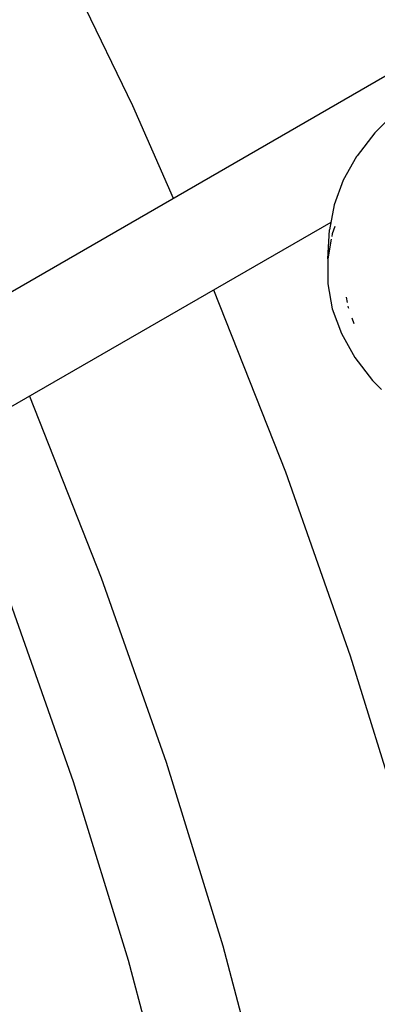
# Model space of a CAD drawing. Extents: x -18027 to -11651, y 1687 to 5059.
# Tile 135 of 170: x -13487 to -13474, y 2918 to 2956. Entities that reach past the tile are written whole.
import ezdxf

# ---------------------------------------------------------------- set-up
doc = ezdxf.new("R2010")
doc.units = 0
doc.header["$MEASUREMENT"] = 0
doc.layers.get('0').update_dxf_attribs({"linetype": 'CONTINUOUS'})
doc.layers.add('PIPING-VENT-ISO', color=3, linetype='CONTINUOUS')
doc.layers.add('TANK', color=2, linetype='CONTINUOUS')

# ---------------------------------------------------------------- blocks, each defined once
blk = doc.blocks.new('12-14 TANKS')
for p, q in [((35.201, 48.556), (36.88, 45.086)), ((36.88, 45.086), (37.662, 43.306)), ((41.951, 44.983), (41.535, 44.567)), ((41.529, 44.561), (41.19, 44.122)), ((41.529, 44.561), (41.535, 44.567)), ((41.18, 44.107), (40.922, 43.649)), ((41.18, 44.107), (41.185, 44.115)), ((41.185, 44.115), (41.19, 44.122)), ((40.922, 43.649), (40.749, 43.179)), ((40.749, 43.179), (40.662, 42.7)), ((40.765, 42.761), (40.714, 42.623)), ((40.627, 42.142), (40.662, 42.7)), ((40.714, 42.623), (40.704, 42.567)), ((40.695, 42.518), (40.627, 42.142)), ((40.627, 42.142), (40.627, 41.659)), ((40.627, 41.659), (40.714, 41.178)), ((38.434, 41.545), (39.815, 38.051)), ((40.982, 41.401), (41, 41.302)), ((40.714, 41.178), (40.888, 40.705)), ((41.013, 41.233), (41.018, 41.206)), ((41.018, 41.206), (41.022, 41.193)), ((41.09, 41.01), (41.13, 40.9)), ((40.888, 40.705), (41.147, 40.245)), ((41.147, 40.245), (41.488, 39.804)), ((41.488, 39.804), (41.66, 39.631)), ((34.899, 39.503), (36.28, 36.01)), ((39.815, 38.051), (41.059, 34.513)), ((36.28, 36.01), (37.524, 32.472)), ((34.527, 35.541), (35.737, 32.1)), ((41.059, 34.513), (42.148, 30.981)), ((37.524, 32.472), (38.612, 28.94)), ((35.737, 32.1), (36.795, 28.665)), ((38.612, 28.94), (39.54, 25.427)), ((36.795, 28.665), (37.698, 25.248))]:
    blk.add_line(p, q)

msp = doc.modelspace()

# ---------------------------------------------------------------- linework, layer by layer
at = {"layer": 'PIPING-VENT-ISO'}
for p, q in [((-13602.915, 2879.102, 0), (-13418.943, 2985.364, 0)), ((-13507.873, 2929.587, 0), (-13475.364, 2948.363, 0))]:
    msp.add_line(p, q, dxfattribs=at)

# ---------------------------------------------------------------- block references
at = {"layer": 'TANK', "xscale": 2, "yscale": 2, "zscale": 2}
msp.add_blockref('12-14 TANKS', (-13556.742, 2862.668), dxfattribs=at)

doc.saveas('drawing.dxf')
